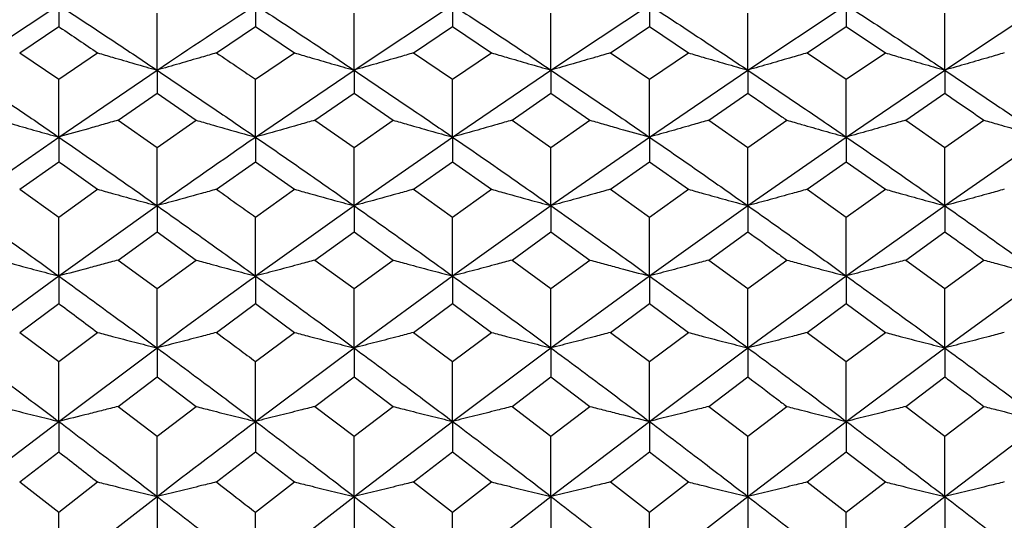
# Model space of a CAD drawing. Header units: inches. Extents: x 0.9 to 16, y 4.3 to 9.2.
# Tile 38 of 55: x 7.837 to 8.244, y 6.884 to 7.09. Entities that reach past the tile are written whole.
import ezdxf

# ---------------------------------------------------------------- set-up
doc = ezdxf.new("R2010")
doc.units = ezdxf.units.IN
doc.header["$MEASUREMENT"] = 0

msp = doc.modelspace()

# ---------------------------------------------------------------- linework, layer by layer
at = {"color": 7, "linetype": 'Continuous', "lineweight": 25}
for p, q in [((7.81211, 7.06962), (7.85279, 7.09654)), ((7.85279, 7.09654), (7.85279, 7.0876)), ((7.93412, 7.09654), (7.93412, 7.0876)), ((7.97483, 7.06962), (8.01554, 7.09654)), ((8.01554, 7.09654), (8.01554, 7.0876)), ((8.05623, 7.06962), (8.09688, 7.09654)), ((8.09688, 7.09654), (8.09688, 7.0876)), ((8.13755, 7.06962), (8.17826, 7.09654)), ((8.17826, 7.09654), (8.17826, 7.0876)), ((8.21898, 7.06962), (8.25967, 7.09654)), ((7.89343, 7.06962), (7.89343, 7.09322)), ((7.97483, 7.06962), (7.97483, 7.09322)), ((8.05623, 7.06962), (8.05623, 7.09322)), ((8.13755, 7.06962), (8.13755, 7.09322)), ((8.21898, 7.06962), (8.21898, 7.09322)), ((7.83668, 7.07677), (7.85279, 7.0876)), ((7.91799, 7.07677), (7.93412, 7.0876)), ((7.93412, 7.0876), (7.95024, 7.07677)), ((7.99941, 7.07677), (8.01554, 7.0876)), ((8.01554, 7.0876), (8.03167, 7.07677)), ((8.08078, 7.07677), (8.09688, 7.0876)), ((8.09688, 7.0876), (8.11299, 7.07677)), ((8.16213, 7.07677), (8.17826, 7.0876)), ((8.17826, 7.0876), (8.19439, 7.07677)), ((7.83668, 7.07677), (7.85279, 7.06583)), ((7.85279, 7.06583), (7.86889, 7.07677)), ((7.93412, 7.06583), (7.95024, 7.07677)), ((7.99941, 7.07677), (8.01554, 7.06583)), ((8.01554, 7.06583), (8.03167, 7.07677)), ((8.08078, 7.07677), (8.09688, 7.06583)), ((8.09688, 7.06583), (8.11299, 7.07677)), ((8.16213, 7.07677), (8.17826, 7.06583)), ((8.17826, 7.06583), (8.19439, 7.07677)), ((7.85279, 7.04197), (7.89343, 7.06962)), ((7.89343, 7.06962), (7.89343, 7.06005)), ((7.93412, 7.04197), (7.97483, 7.06962)), ((7.97483, 7.06962), (7.97483, 7.06005)), ((8.01554, 7.04197), (8.05623, 7.06962)), ((8.05623, 7.06962), (8.05623, 7.06005)), ((8.09688, 7.04197), (8.13755, 7.06962)), ((8.13755, 7.06962), (8.13755, 7.06005)), ((8.17826, 7.04197), (8.21898, 7.06962)), ((8.21898, 7.06962), (8.21898, 7.06005)), ((7.85279, 7.04197), (7.85279, 7.06583)), ((7.93412, 7.04197), (7.93412, 7.06583)), ((8.01554, 7.04197), (8.01554, 7.06583)), ((8.09688, 7.04197), (8.09688, 7.06583)), ((8.17826, 7.04197), (8.17826, 7.06583)), ((7.87733, 7.04894), (7.89343, 7.06005)), ((7.89343, 7.06005), (7.90955, 7.04894)), ((7.9587, 7.04894), (7.97483, 7.06005)), ((7.97483, 7.06005), (7.99096, 7.04894)), ((8.04012, 7.04894), (8.05623, 7.06005)), ((8.05623, 7.06005), (8.07234, 7.04894)), ((8.12143, 7.04894), (8.13755, 7.06005)), ((8.20285, 7.04894), (8.21898, 7.06005)), ((7.87733, 7.04894), (7.89343, 7.03771)), ((7.89343, 7.03771), (7.90955, 7.04894)), ((7.9587, 7.04894), (7.97483, 7.03771)), ((7.97483, 7.03771), (7.99096, 7.04894)), ((8.04012, 7.04894), (8.05623, 7.03771)), ((8.05623, 7.03771), (8.07234, 7.04894)), ((8.12143, 7.04894), (8.13755, 7.03771)), ((8.13755, 7.03771), (8.15368, 7.04894)), ((8.20285, 7.04894), (8.21898, 7.03771)), ((8.21898, 7.03771), (8.23511, 7.04894)), ((7.81211, 7.01361), (7.85279, 7.04197)), ((7.85279, 7.04197), (7.85279, 7.03178)), ((7.93412, 7.04197), (7.93412, 7.03178)), ((7.97483, 7.01361), (8.01554, 7.04197)), ((8.01554, 7.04197), (8.01554, 7.03178)), ((8.05623, 7.01361), (8.09688, 7.04197)), ((8.09688, 7.04197), (8.09688, 7.03178)), ((8.13755, 7.01361), (8.17826, 7.04197)), ((8.17826, 7.04197), (8.17826, 7.03178)), ((8.21898, 7.01361), (8.25967, 7.04197)), ((7.89343, 7.01361), (7.89343, 7.03771)), ((7.97483, 7.01361), (7.97483, 7.03771)), ((8.05623, 7.01361), (8.05623, 7.03771)), ((8.13755, 7.01361), (8.13755, 7.03771)), ((8.21898, 7.01361), (8.21898, 7.03771)), ((7.83668, 7.02038), (7.85279, 7.03178)), ((7.91799, 7.02038), (7.93412, 7.03178)), ((7.93412, 7.03178), (7.95024, 7.02038)), ((7.99941, 7.02038), (8.01554, 7.03178)), ((8.01554, 7.03178), (8.03167, 7.02038)), ((8.08078, 7.02038), (8.09688, 7.03178)), ((8.09688, 7.03178), (8.11299, 7.02038)), ((8.16213, 7.02038), (8.17826, 7.03178)), ((8.17826, 7.03178), (8.19439, 7.02038)), ((7.83668, 7.02038), (7.85279, 7.00888)), ((7.85279, 7.00888), (7.86889, 7.02038)), ((7.93412, 7.00888), (7.95024, 7.02038)), ((7.99941, 7.02038), (8.01554, 7.00888)), ((8.01554, 7.00888), (8.03167, 7.02038)), ((8.08078, 7.02038), (8.09688, 7.00888)), ((8.09688, 7.00888), (8.11299, 7.02038)), ((8.16213, 7.02038), (8.17826, 7.00888)), ((8.17826, 7.00888), (8.19439, 7.02038)), ((7.85279, 6.98456), (7.89343, 7.01361)), ((7.89343, 7.01361), (7.89343, 7.00281)), ((7.93412, 6.98456), (7.97483, 7.01361)), ((7.97483, 7.01361), (7.97483, 7.00281)), ((8.01554, 6.98456), (8.05623, 7.01361)), ((8.05623, 7.01361), (8.05623, 7.00281)), ((8.09688, 6.98456), (8.13755, 7.01361)), ((8.13755, 7.01361), (8.13755, 7.00281)), ((8.17826, 6.98456), (8.21898, 7.01361)), ((8.21898, 7.01361), (8.21898, 7.00281)), ((7.85279, 6.98456), (7.85279, 7.00888)), ((7.93412, 6.98456), (7.93412, 7.00888)), ((8.01554, 6.98456), (8.01554, 7.00888)), ((8.09688, 6.98456), (8.09688, 7.00888)), ((8.17826, 6.98456), (8.17826, 7.00888)), ((7.87733, 6.99114), (7.89343, 7.00281)), ((7.89343, 7.00281), (7.90955, 6.99114)), ((7.9587, 6.99114), (7.97483, 7.00281)), ((7.97483, 7.00281), (7.99096, 6.99114)), ((8.04012, 6.99114), (8.05623, 7.00281)), ((8.05623, 7.00281), (8.07234, 6.99114)), ((8.12143, 6.99114), (8.13755, 7.00281)), ((8.20285, 6.99114), (8.21898, 7.00281)), ((7.87733, 6.99114), (7.89343, 6.97936)), ((7.89343, 6.97936), (7.90955, 6.99114)), ((7.9587, 6.99114), (7.97483, 6.97936)), ((7.97483, 6.97936), (7.99096, 6.99114)), ((8.04012, 6.99114), (8.05623, 6.97936)), ((8.05623, 6.97936), (8.07234, 6.99114)), ((8.12143, 6.99114), (8.13755, 6.97936)), ((8.13755, 6.97936), (8.15368, 6.99114)), ((8.20285, 6.99114), (8.21898, 6.97936)), ((8.21898, 6.97936), (8.23511, 6.99114)), ((7.81211, 6.95483), (7.85279, 6.98456)), ((7.85279, 6.98456), (7.85279, 6.97315)), ((7.93412, 6.98456), (7.93412, 6.97315)), ((7.97483, 6.95483), (8.01554, 6.98456)), ((8.01554, 6.98456), (8.01554, 6.97315)), ((8.05623, 6.95483), (8.09688, 6.98456)), ((8.09688, 6.98456), (8.09688, 6.97315)), ((8.13755, 6.95483), (8.17826, 6.98456)), ((8.17826, 6.98456), (8.17826, 6.97315)), ((8.21898, 6.95483), (8.25967, 6.98456)), ((7.89343, 6.95483), (7.89343, 6.97936)), ((7.97483, 6.95483), (7.97483, 6.97936)), ((8.05623, 6.95483), (8.05623, 6.97936)), ((8.13755, 6.95483), (8.13755, 6.97936)), ((8.21898, 6.95483), (8.21898, 6.97936)), ((7.83668, 6.96121), (7.85279, 6.97315)), ((7.91799, 6.96121), (7.93412, 6.97315)), ((7.93412, 6.97315), (7.95024, 6.96121)), ((7.99941, 6.96121), (8.01554, 6.97315)), ((8.01554, 6.97315), (8.03167, 6.96121)), ((8.08078, 6.96121), (8.09688, 6.97315)), ((8.09688, 6.97315), (8.11299, 6.96121)), ((8.16213, 6.96121), (8.17826, 6.97315)), ((8.17826, 6.97315), (8.19439, 6.96121)), ((7.83668, 6.96121), (7.85279, 6.94918)), ((7.85279, 6.94918), (7.86889, 6.96121)), ((7.93412, 6.94918), (7.95024, 6.96121)), ((7.99941, 6.96121), (8.01554, 6.94918)), ((8.01554, 6.94918), (8.03167, 6.96121)), ((8.08078, 6.96121), (8.09688, 6.94918)), ((8.09688, 6.94918), (8.11299, 6.96121)), ((8.16213, 6.96121), (8.17826, 6.94918)), ((8.17826, 6.94918), (8.19439, 6.96121)), ((7.85279, 6.92446), (7.89343, 6.95483)), ((7.89343, 6.95483), (7.89343, 6.94283)), ((7.93412, 6.92446), (7.97483, 6.95483)), ((7.97483, 6.95483), (7.97483, 6.94283)), ((8.01554, 6.92446), (8.05623, 6.95483)), ((8.05623, 6.95483), (8.05623, 6.94283)), ((8.09688, 6.92446), (8.13755, 6.95483)), ((8.13755, 6.95483), (8.13755, 6.94283)), ((8.17826, 6.92446), (8.21898, 6.95483)), ((8.21898, 6.95483), (8.21898, 6.94283)), ((7.85279, 6.92446), (7.85279, 6.94918)), ((7.93412, 6.92446), (7.93412, 6.94918)), ((8.01554, 6.92446), (8.01554, 6.94918)), ((8.09688, 6.92446), (8.09688, 6.94918)), ((8.17826, 6.92446), (8.17826, 6.94918)), ((7.87733, 6.93064), (7.89343, 6.94283)), ((7.89343, 6.94283), (7.90955, 6.93064)), ((7.9587, 6.93064), (7.97483, 6.94283)), ((7.97483, 6.94283), (7.99096, 6.93064)), ((8.04012, 6.93064), (8.05623, 6.94283)), ((8.05623, 6.94283), (8.07234, 6.93064)), ((8.12143, 6.93064), (8.13755, 6.94283)), ((8.20285, 6.93064), (8.21898, 6.94283)), ((7.87733, 6.93064), (7.89343, 6.91834)), ((7.89343, 6.91834), (7.90955, 6.93064)), ((7.9587, 6.93064), (7.97483, 6.91834)), ((7.97483, 6.91834), (7.99096, 6.93064)), ((8.04012, 6.93064), (8.05623, 6.91834)), ((8.05623, 6.91834), (8.07234, 6.93064)), ((8.12143, 6.93064), (8.13755, 6.91834)), ((8.13755, 6.91834), (8.15368, 6.93064)), ((8.20285, 6.93064), (8.21898, 6.91834)), ((8.21898, 6.91834), (8.23511, 6.93064)), ((7.81211, 6.89346), (7.85279, 6.92446)), ((7.85279, 6.92446), (7.85279, 6.91187)), ((7.93412, 6.92446), (7.93412, 6.91187)), ((7.97483, 6.89346), (8.01554, 6.92446)), ((8.01554, 6.92446), (8.01554, 6.91187)), ((8.05623, 6.89346), (8.09688, 6.92446)), ((8.09688, 6.92446), (8.09688, 6.91187)), ((8.13755, 6.89346), (8.17826, 6.92446)), ((8.17826, 6.92446), (8.17826, 6.91187)), ((8.21898, 6.89346), (8.25967, 6.92446)), ((7.89343, 6.89346), (7.89343, 6.91834)), ((7.97483, 6.89346), (7.97483, 6.91834)), ((8.05623, 6.89346), (8.05623, 6.91834)), ((8.13755, 6.89346), (8.13755, 6.91834)), ((8.21898, 6.89346), (8.21898, 6.91834)), ((7.83668, 6.89942), (7.85279, 6.91187)), ((7.91799, 6.89942), (7.93412, 6.91187)), ((7.93412, 6.91187), (7.95024, 6.89942)), ((7.99941, 6.89942), (8.01554, 6.91187)), ((8.01554, 6.91187), (8.03167, 6.89942)), ((8.08078, 6.89942), (8.09688, 6.91187)), ((8.09688, 6.91187), (8.11299, 6.89942)), ((8.16213, 6.89942), (8.17826, 6.91187)), ((8.17826, 6.91187), (8.19439, 6.89942)), ((7.83668, 6.89942), (7.85279, 6.88689)), ((7.85279, 6.88689), (7.86889, 6.89942)), ((7.93412, 6.88689), (7.95024, 6.89942)), ((7.99941, 6.89942), (8.01554, 6.88689)), ((8.01554, 6.88689), (8.03167, 6.89942)), ((8.08078, 6.89942), (8.09688, 6.88689)), ((8.09688, 6.88689), (8.11299, 6.89942)), ((8.16213, 6.89942), (8.17826, 6.88689)), ((8.17826, 6.88689), (8.19439, 6.89942)), ((7.85279, 6.86184), (7.89343, 6.89346)), ((7.89343, 6.89346), (7.89343, 6.88028)), ((7.93412, 6.86184), (7.97483, 6.89346)), ((7.97483, 6.89346), (7.97483, 6.88028)), ((8.01554, 6.86184), (8.05623, 6.89346)), ((8.05623, 6.89346), (8.05623, 6.88028)), ((8.09688, 6.86184), (8.13755, 6.89346)), ((8.13755, 6.89346), (8.13755, 6.88028)), ((8.17826, 6.86184), (8.21898, 6.89346)), ((8.21898, 6.89346), (8.21898, 6.88028)), ((7.85279, 6.86184), (7.85279, 6.88689)), ((7.93412, 6.86184), (7.93412, 6.88689)), ((8.01554, 6.86184), (8.01554, 6.88689)), ((8.09688, 6.86184), (8.09688, 6.88689)), ((8.17826, 6.86184), (8.17826, 6.88689))]:
    msp.add_line(p, q, dxfattribs=at)
for points, knots in [([(7.85279, 7.09654), (7.86037, 7.09156), (7.87392, 7.08268), (7.88747, 7.07361), (7.89343, 7.06962)], [0, 0, 0, 0, 0.559934, 1, 1, 1, 1]), ([(7.89343, 7.06962), (7.90699, 7.07865), (7.92055, 7.08768), (7.93411, 7.09654), (7.93412, 7.09654)], [0, 0, 0, 0, 0.999461, 1, 1, 1, 1]), ([(7.93412, 7.09654), (7.94171, 7.09156), (7.95528, 7.08268), (7.96886, 7.07361), (7.97483, 7.06962)], [0, 0, 0, 0, 0.5599552, 1, 1, 1, 1]), ([(8.01554, 7.09654), (8.02314, 7.09156), (8.03671, 7.08268), (8.05027, 7.07361), (8.05623, 7.06962)], [0, 0, 0, 0, 0.560127, 1, 1, 1, 1]), ([(8.09688, 7.09654), (8.10446, 7.09156), (8.11802, 7.08268), (8.13158, 7.07361), (8.13755, 7.06962)], [0, 0, 0, 0, 0.55985, 1, 1, 1, 1]), ([(8.17826, 7.09654), (8.18586, 7.09156), (8.19943, 7.08268), (8.21301, 7.07361), (8.21898, 7.06962)], [0, 0, 0, 0, 0.560022, 1, 1, 1, 1]), ([(7.85279, 7.0876), (7.85297, 7.08748), (7.85834, 7.08389), (7.8637, 7.08027), (7.86889, 7.07677)], [0, 0, 0, 0, 0.033263, 1, 1, 1, 1]), ([(7.86889, 7.07677), (7.87093, 7.07616), (7.87603, 7.07465), (7.8842, 7.07226), (7.89035, 7.0705), (7.89343, 7.06962)], [0, 0, 0, 0, 0.249988, 0.624986, 1, 1, 1, 1]), ([(7.91799, 7.07677), (7.91595, 7.07616), (7.91085, 7.07465), (7.90267, 7.07226), (7.89651, 7.0705), (7.89343, 7.06962)], [0, 0, 0, 0, 0.249986, 0.624985, 1, 1, 1, 1]), ([(7.91799, 7.07677), (7.92111, 7.07466), (7.92648, 7.07103), (7.93186, 7.06737), (7.93412, 7.06583)], [0, 0, 0, 0, 0.580367, 1, 1, 1, 1]), ([(7.95024, 7.07677), (7.95229, 7.07616), (7.95739, 7.07465), (7.96558, 7.07226), (7.97175, 7.0705), (7.97483, 7.06962)], [0, 0, 0, 0, 0.249987, 0.624985, 1, 1, 1, 1]), ([(7.99941, 7.07677), (7.99737, 7.07616), (7.99227, 7.07465), (7.98407, 7.07226), (7.97791, 7.0705), (7.97483, 7.06962)], [0, 0, 0, 0, 0.249987, 0.624986, 1, 1, 1, 1]), ([(8.03167, 7.07677), (8.03371, 7.07616), (8.03881, 7.07465), (8.047, 7.07226), (8.05315, 7.0705), (8.05623, 7.06962)], [0, 0, 0, 0, 0.249988, 0.624986, 1, 1, 1, 1]), ([(8.08078, 7.07677), (8.07874, 7.07616), (8.07364, 7.07465), (8.06546, 7.07226), (8.05931, 7.0705), (8.05623, 7.06962)], [0, 0, 0, 0, 0.2499878, 0.6249849, 1, 1, 1, 1]), ([(8.11299, 7.07677), (8.11503, 7.07616), (8.12013, 7.07465), (8.12831, 7.07226), (8.13447, 7.0705), (8.13755, 7.06962)], [0, 0, 0, 0, 0.249987, 0.624985, 1, 1, 1, 1]), ([(8.16213, 7.07677), (8.16009, 7.07616), (8.15498, 7.07465), (8.14679, 7.07226), (8.14063, 7.0705), (8.13755, 7.06962)], [0, 0, 0, 0, 0.249988, 0.624985, 1, 1, 1, 1]), ([(8.19439, 7.07677), (8.19644, 7.07616), (8.20154, 7.07465), (8.20973, 7.07226), (8.2159, 7.0705), (8.21898, 7.06962)], [0, 0, 0, 0, 0.249988, 0.624985, 1, 1, 1, 1]), ([(8.24355, 7.07677), (8.24151, 7.07616), (8.23641, 7.07465), (8.22822, 7.07226), (8.22206, 7.0705), (8.21898, 7.06962)], [0, 0, 0, 0, 0.249988, 0.624985, 1, 1, 1, 1]), ([(7.81211, 7.06962), (7.81971, 7.06451), (7.83327, 7.05538), (7.84683, 7.04607), (7.85279, 7.04197)], [0, 0, 0, 0, 0.5601461, 1, 1, 1, 1]), ([(7.89343, 7.06962), (7.90102, 7.06451), (7.91458, 7.05537), (7.92815, 7.04607), (7.93412, 7.04197)], [0, 0, 0, 0, 0.559868, 1, 1, 1, 1]), ([(7.97483, 7.06962), (7.98243, 7.06451), (7.996, 7.05538), (8.00957, 7.04607), (8.01554, 7.04197)], [0, 0, 0, 0, 0.56004, 1, 1, 1, 1]), ([(8.05623, 7.06962), (8.06382, 7.06451), (8.07737, 7.05538), (8.09092, 7.04607), (8.09688, 7.04197)], [0, 0, 0, 0, 0.5600893, 1, 1, 1, 1]), ([(8.13755, 7.06962), (8.14515, 7.06451), (8.15872, 7.05538), (8.17229, 7.04607), (8.17826, 7.04197)], [0, 0, 0, 0, 0.559935, 1, 1, 1, 1]), ([(8.21898, 7.06962), (8.22658, 7.06451), (8.24014, 7.05538), (8.25371, 7.04607), (8.25967, 7.04197)], [0, 0, 0, 0, 0.560108, 1, 1, 1, 1]), ([(8.13755, 7.06005), (8.14156, 7.0573), (8.14693, 7.0536), (8.15231, 7.04988), (8.15368, 7.04894)], [0, 0, 0, 0, 0.745704, 1, 1, 1, 1]), ([(8.21898, 7.06005), (8.22053, 7.05898), (8.22591, 7.05529), (8.23129, 7.05158), (8.23511, 7.04894)], [0, 0, 0, 0, 0.289608, 1, 1, 1, 1]), ([(7.82823, 7.04894), (7.83027, 7.04834), (7.83537, 7.04687), (7.84356, 7.04454), (7.84971, 7.04283), (7.85279, 7.04197)], [0, 0, 0, 0, 0.24999, 0.624987, 1, 1, 1, 1]), ([(7.87733, 7.04894), (7.87529, 7.04834), (7.87121, 7.04716), (7.86304, 7.04483), (7.85689, 7.04311), (7.85279, 7.04197)], [0, 0, 0, 0, 0.2499869, 0.4999749, 1, 1, 1, 1]), ([(7.90955, 7.04894), (7.91159, 7.04834), (7.91669, 7.04687), (7.92488, 7.04454), (7.93104, 7.04283), (7.93412, 7.04197)], [0, 0, 0, 0, 0.249986, 0.624985, 1, 1, 1, 1]), ([(7.9587, 7.04894), (7.95665, 7.04834), (7.95155, 7.04687), (7.94336, 7.04454), (7.9372, 7.04283), (7.93412, 7.04197)], [0, 0, 0, 0, 0.249988, 0.624986, 1, 1, 1, 1]), ([(7.99096, 7.04894), (7.993, 7.04834), (7.99811, 7.04687), (8.0063, 7.04454), (8.01246, 7.04283), (8.01554, 7.04197)], [0, 0, 0, 0, 0.249988, 0.624986, 1, 1, 1, 1]), ([(8.04012, 7.04894), (8.03808, 7.04834), (8.03297, 7.04687), (8.02479, 7.04454), (8.01862, 7.04283), (8.01554, 7.04197)], [0, 0, 0, 0, 0.249988, 0.624986, 1, 1, 1, 1]), ([(8.07234, 7.04894), (8.07438, 7.04834), (8.07846, 7.04716), (8.08663, 7.04483), (8.09278, 7.04311), (8.09688, 7.04197)], [0, 0, 0, 0, 0.249989, 0.499977, 1, 1, 1, 1]), ([(8.12143, 7.04894), (8.11939, 7.04834), (8.11429, 7.04687), (8.10611, 7.04454), (8.09995, 7.04283), (8.09688, 7.04197)], [0, 0, 0, 0, 0.249989, 0.624986, 1, 1, 1, 1]), ([(8.15368, 7.04894), (8.15572, 7.04834), (8.16083, 7.04687), (8.16902, 7.04454), (8.17518, 7.04283), (8.17826, 7.04197)], [0, 0, 0, 0, 0.249988, 0.624986, 1, 1, 1, 1]), ([(8.20285, 7.04894), (8.2008, 7.04834), (8.1957, 7.04687), (8.18751, 7.04454), (8.18134, 7.04283), (8.17826, 7.04197)], [0, 0, 0, 0, 0.249989, 0.624986, 1, 1, 1, 1]), ([(8.23511, 7.04894), (8.23715, 7.04834), (8.24225, 7.04687), (8.25044, 7.04454), (8.25659, 7.04283), (8.25967, 7.04197)], [0, 0, 0, 0, 0.249988, 0.624986, 1, 1, 1, 1]), ([(7.85279, 7.04197), (7.86037, 7.03672), (7.87392, 7.02735), (7.88747, 7.01781), (7.89343, 7.01361)], [0, 0, 0, 0, 0.559934, 1, 1, 1, 1]), ([(7.89343, 7.01361), (7.90698, 7.02311), (7.92054, 7.03262), (7.93411, 7.04196), (7.93412, 7.04197)], [0, 0, 0, 0, 0.999461, 1, 1, 1, 1]), ([(7.93412, 7.04197), (7.94171, 7.03672), (7.95528, 7.02735), (7.96886, 7.01781), (7.97483, 7.01361)], [0, 0, 0, 0, 0.559955, 1, 1, 1, 1]), ([(8.01554, 7.04197), (8.02314, 7.03672), (8.03671, 7.02736), (8.05027, 7.01781), (8.05623, 7.01361)], [0, 0, 0, 0, 0.560127, 1, 1, 1, 1]), ([(8.09688, 7.04197), (8.10446, 7.03672), (8.11802, 7.02735), (8.13158, 7.01781), (8.13755, 7.01361)], [0, 0, 0, 0, 0.55985, 1, 1, 1, 1]), ([(8.17826, 7.04197), (8.18586, 7.03672), (8.19943, 7.02735), (8.21301, 7.01781), (8.21898, 7.01361)], [0, 0, 0, 0, 0.560022, 1, 1, 1, 1]), ([(7.85279, 7.03178), (7.85297, 7.03166), (7.85834, 7.02788), (7.8637, 7.02407), (7.86889, 7.02038)], [0, 0, 0, 0, 0.033264, 1, 1, 1, 1]), ([(7.86889, 7.02038), (7.87093, 7.01981), (7.87603, 7.01837), (7.8842, 7.01611), (7.89035, 7.01444), (7.89343, 7.01361)], [0, 0, 0, 0, 0.249987, 0.624987, 1, 1, 1, 1]), ([(7.91799, 7.02038), (7.91595, 7.01981), (7.91085, 7.01837), (7.90267, 7.01611), (7.89651, 7.01444), (7.89343, 7.01361)], [0, 0, 0, 0, 0.249987, 0.624986, 1, 1, 1, 1]), ([(7.91799, 7.02038), (7.92111, 7.01817), (7.92648, 7.01434), (7.93186, 7.01049), (7.93412, 7.00888)], [0, 0, 0, 0, 0.580365, 1, 1, 1, 1]), ([(7.95024, 7.02038), (7.95229, 7.01981), (7.95739, 7.01837), (7.96558, 7.01611), (7.97175, 7.01444), (7.97483, 7.01361)], [0, 0, 0, 0, 0.2499872, 0.6249853, 1, 1, 1, 1]), ([(7.99941, 7.02038), (7.99737, 7.01981), (7.99227, 7.01837), (7.98407, 7.01611), (7.97791, 7.01444), (7.97483, 7.01361)], [0, 0, 0, 0, 0.249988, 0.624986, 1, 1, 1, 1]), ([(8.03167, 7.02038), (8.03371, 7.01981), (8.03881, 7.01837), (8.047, 7.01611), (8.05315, 7.01444), (8.05623, 7.01361)], [0, 0, 0, 0, 0.249988, 0.624985, 1, 1, 1, 1]), ([(8.08078, 7.02038), (8.07874, 7.01981), (8.07364, 7.01837), (8.06546, 7.01611), (8.05931, 7.01444), (8.05623, 7.01361)], [0, 0, 0, 0, 0.249988, 0.624985, 1, 1, 1, 1]), ([(8.11299, 7.02038), (8.11503, 7.01981), (8.12013, 7.01837), (8.12831, 7.01611), (8.13447, 7.01444), (8.13755, 7.01361)], [0, 0, 0, 0, 0.249987, 0.624985, 1, 1, 1, 1]), ([(8.16213, 7.02038), (8.16009, 7.01981), (8.15498, 7.01837), (8.14679, 7.01611), (8.14063, 7.01444), (8.13755, 7.01361)], [0, 0, 0, 0, 0.249989, 0.624986, 1, 1, 1, 1]), ([(8.19439, 7.02038), (8.19644, 7.01981), (8.20154, 7.01837), (8.20973, 7.01611), (8.2159, 7.01444), (8.21898, 7.01361)], [0, 0, 0, 0, 0.249988, 0.624986, 1, 1, 1, 1]), ([(8.24355, 7.02038), (8.24151, 7.01981), (8.23641, 7.01837), (8.22822, 7.01611), (8.22206, 7.01444), (8.21898, 7.01361)], [0, 0, 0, 0, 0.249988, 0.624985, 1, 1, 1, 1]), ([(7.81211, 7.01361), (7.81971, 7.00823), (7.83327, 6.99863), (7.84683, 6.98886), (7.85279, 6.98456)], [0, 0, 0, 0, 0.5601465, 1, 1, 1, 1]), ([(7.89343, 7.01361), (7.90102, 7.00823), (7.91458, 6.99863), (7.92815, 6.98886), (7.93412, 6.98456)], [0, 0, 0, 0, 0.559868, 1, 1, 1, 1]), ([(7.97483, 7.01361), (7.98243, 7.00823), (7.996, 6.99863), (8.00957, 6.98886), (8.01554, 6.98456)], [0, 0, 0, 0, 0.560041, 1, 1, 1, 1]), ([(8.05623, 7.01361), (8.06382, 7.00823), (8.07737, 6.99863), (8.09092, 6.98886), (8.09688, 6.98456)], [0, 0, 0, 0, 0.56009, 1, 1, 1, 1]), ([(8.13755, 7.01361), (8.14515, 7.00823), (8.15872, 6.99863), (8.17229, 6.98886), (8.17826, 6.98456)], [0, 0, 0, 0, 0.559936, 1, 1, 1, 1]), ([(8.21898, 7.01361), (8.22658, 7.00823), (8.24014, 6.99863), (8.25371, 6.98886), (8.25967, 6.98456)], [0, 0, 0, 0, 0.560109, 1, 1, 1, 1]), ([(8.13755, 7.00281), (8.14156, 6.99992), (8.14693, 6.99604), (8.15231, 6.99213), (8.15368, 6.99114)], [0, 0, 0, 0, 0.745704, 1, 1, 1, 1]), ([(8.21898, 7.00281), (8.22053, 7.00169), (8.22591, 6.99781), (8.23129, 6.99391), (8.23511, 6.99114)], [0, 0, 0, 0, 0.28961, 1, 1, 1, 1]), ([(7.82823, 6.99114), (7.83027, 6.99058), (7.83537, 6.98918), (7.84356, 6.98698), (7.84971, 6.98537), (7.85279, 6.98456)], [0, 0, 0, 0, 0.24999, 0.624987, 1, 1, 1, 1]), ([(7.87733, 6.99114), (7.87529, 6.99058), (7.87121, 6.98946), (7.86304, 6.98726), (7.85689, 6.98564), (7.85279, 6.98456)], [0, 0, 0, 0, 0.249987, 0.499975, 1, 1, 1, 1]), ([(7.90955, 6.99114), (7.91159, 6.99058), (7.91669, 6.98918), (7.92488, 6.98698), (7.93104, 6.98537), (7.93412, 6.98456)], [0, 0, 0, 0, 0.249986, 0.624984, 1, 1, 1, 1]), ([(7.9587, 6.99114), (7.95665, 6.99058), (7.95155, 6.98918), (7.94336, 6.98698), (7.9372, 6.98537), (7.93412, 6.98456)], [0, 0, 0, 0, 0.249988, 0.624985, 1, 1, 1, 1]), ([(7.99096, 6.99114), (7.993, 6.99058), (7.99811, 6.98918), (8.0063, 6.98698), (8.01246, 6.98537), (8.01554, 6.98456)], [0, 0, 0, 0, 0.2499881, 0.6249857, 1, 1, 1, 1]), ([(8.04012, 6.99114), (8.03808, 6.99058), (8.03297, 6.98918), (8.02479, 6.98698), (8.01862, 6.98537), (8.01554, 6.98456)], [0, 0, 0, 0, 0.249988, 0.624986, 1, 1, 1, 1]), ([(8.07234, 6.99114), (8.07438, 6.99058), (8.07846, 6.98946), (8.08663, 6.98726), (8.09278, 6.98564), (8.09688, 6.98456)], [0, 0, 0, 0, 0.249989, 0.499977, 1, 1, 1, 1]), ([(8.12143, 6.99114), (8.11939, 6.99058), (8.11429, 6.98918), (8.10611, 6.98698), (8.09995, 6.98537), (8.09688, 6.98456)], [0, 0, 0, 0, 0.249989, 0.624985, 1, 1, 1, 1]), ([(8.15368, 6.99114), (8.15572, 6.99058), (8.16083, 6.98918), (8.16902, 6.98698), (8.17518, 6.98537), (8.17826, 6.98456)], [0, 0, 0, 0, 0.249988, 0.624986, 1, 1, 1, 1]), ([(8.20285, 6.99114), (8.2008, 6.99058), (8.1957, 6.98918), (8.18751, 6.98698), (8.18134, 6.98537), (8.17826, 6.98456)], [0, 0, 0, 0, 0.249989, 0.624985, 1, 1, 1, 1]), ([(8.23511, 6.99114), (8.23715, 6.99058), (8.24225, 6.98918), (8.25044, 6.98698), (8.25659, 6.98537), (8.25967, 6.98456)], [0, 0, 0, 0, 0.249987, 0.624986, 1, 1, 1, 1]), ([(7.85279, 6.98456), (7.86037, 6.97905), (7.87392, 6.96922), (7.88747, 6.95923), (7.89343, 6.95483)], [0, 0, 0, 0, 0.559934, 1, 1, 1, 1]), ([(7.89343, 6.95483), (7.90699, 6.9648), (7.92055, 6.97476), (7.93411, 6.98455), (7.93412, 6.98456)], [0, 0, 0, 0, 0.999461, 1, 1, 1, 1]), ([(7.93412, 6.98456), (7.94171, 6.97905), (7.95528, 6.96922), (7.96886, 6.95923), (7.97483, 6.95483)], [0, 0, 0, 0, 0.559956, 1, 1, 1, 1]), ([(8.01554, 6.98456), (8.02314, 6.97905), (8.03671, 6.96923), (8.05027, 6.95923), (8.05623, 6.95483)], [0, 0, 0, 0, 0.5601273, 1, 1, 1, 1]), ([(8.09688, 6.98456), (8.10446, 6.97905), (8.11802, 6.96922), (8.13158, 6.95923), (8.13755, 6.95483)], [0, 0, 0, 0, 0.5598499, 1, 1, 1, 1]), ([(8.17826, 6.98456), (8.18586, 6.97905), (8.19943, 6.96923), (8.21301, 6.95923), (8.21898, 6.95483)], [0, 0, 0, 0, 0.560022, 1, 1, 1, 1]), ([(7.85279, 6.97315), (7.85297, 6.97302), (7.85834, 6.96906), (7.8637, 6.96507), (7.86889, 6.96121)], [0, 0, 0, 0, 0.033264, 1, 1, 1, 1]), ([(7.86889, 6.96121), (7.87093, 6.96067), (7.87603, 6.95932), (7.8842, 6.95719), (7.89035, 6.95562), (7.89343, 6.95483)], [0, 0, 0, 0, 0.249987, 0.624986, 1, 1, 1, 1]), ([(7.91799, 6.96121), (7.91595, 6.96067), (7.91085, 6.95932), (7.90267, 6.95719), (7.89651, 6.95562), (7.89343, 6.95483)], [0, 0, 0, 0, 0.249986, 0.624985, 1, 1, 1, 1]), ([(7.91799, 6.96121), (7.92111, 6.95889), (7.92648, 6.95489), (7.93186, 6.95087), (7.93412, 6.94918)], [0, 0, 0, 0, 0.580367, 1, 1, 1, 1]), ([(7.95024, 6.96121), (7.95229, 6.96067), (7.95739, 6.95932), (7.96558, 6.95719), (7.97175, 6.95562), (7.97483, 6.95483)], [0, 0, 0, 0, 0.249987, 0.624985, 1, 1, 1, 1]), ([(7.99941, 6.96121), (7.99737, 6.96067), (7.99227, 6.95932), (7.98407, 6.95719), (7.97791, 6.95562), (7.97483, 6.95483)], [0, 0, 0, 0, 0.249987, 0.624986, 1, 1, 1, 1]), ([(8.03167, 6.96121), (8.03371, 6.96067), (8.03881, 6.95932), (8.047, 6.95719), (8.05315, 6.95562), (8.05623, 6.95483)], [0, 0, 0, 0, 0.249988, 0.624985, 1, 1, 1, 1]), ([(8.08078, 6.96121), (8.07874, 6.96067), (8.07364, 6.95932), (8.06546, 6.95719), (8.05931, 6.95562), (8.05623, 6.95483)], [0, 0, 0, 0, 0.249987, 0.624985, 1, 1, 1, 1]), ([(8.11299, 6.96121), (8.11503, 6.96067), (8.12013, 6.95932), (8.12831, 6.95719), (8.13447, 6.95562), (8.13755, 6.95483)], [0, 0, 0, 0, 0.2499869, 0.6249847, 1, 1, 1, 1]), ([(8.16213, 6.96121), (8.16009, 6.96067), (8.15498, 6.95932), (8.14679, 6.95719), (8.14063, 6.95562), (8.13755, 6.95483)], [0, 0, 0, 0, 0.249988, 0.624985, 1, 1, 1, 1]), ([(8.19439, 6.96121), (8.19644, 6.96067), (8.20154, 6.95932), (8.20973, 6.95719), (8.2159, 6.95562), (8.21898, 6.95483)], [0, 0, 0, 0, 0.249988, 0.624986, 1, 1, 1, 1]), ([(8.24355, 6.96121), (8.24151, 6.96067), (8.23641, 6.95932), (8.22822, 6.95719), (8.22206, 6.95562), (8.21898, 6.95483)], [0, 0, 0, 0, 0.249987, 0.624985, 1, 1, 1, 1]), ([(7.81211, 6.95483), (7.81971, 6.94921), (7.83327, 6.93916), (7.84683, 6.92895), (7.85279, 6.92446)], [0, 0, 0, 0, 0.560146, 1, 1, 1, 1]), ([(7.89343, 6.95483), (7.90102, 6.94921), (7.91458, 6.93916), (7.92815, 6.92895), (7.93412, 6.92446)], [0, 0, 0, 0, 0.5598678, 1, 1, 1, 1]), ([(7.97483, 6.95483), (7.98243, 6.94921), (7.996, 6.93916), (8.00957, 6.92895), (8.01554, 6.92446)], [0, 0, 0, 0, 0.560041, 1, 1, 1, 1]), ([(8.05623, 6.95483), (8.06382, 6.94921), (8.07737, 6.93916), (8.09092, 6.92895), (8.09688, 6.92446)], [0, 0, 0, 0, 0.56009, 1, 1, 1, 1]), ([(8.13755, 6.95483), (8.14515, 6.94921), (8.15872, 6.93916), (8.17229, 6.92895), (8.17826, 6.92446)], [0, 0, 0, 0, 0.559935, 1, 1, 1, 1]), ([(8.21898, 6.95483), (8.22658, 6.94921), (8.24014, 6.93916), (8.25371, 6.92895), (8.25967, 6.92446)], [0, 0, 0, 0, 0.560109, 1, 1, 1, 1]), ([(8.13755, 6.94283), (8.14156, 6.93981), (8.14693, 6.93575), (8.15231, 6.93167), (8.15368, 6.93064)], [0, 0, 0, 0, 0.745704, 1, 1, 1, 1]), ([(8.21898, 6.94283), (8.22053, 6.94166), (8.22591, 6.93761), (8.23129, 6.93353), (8.23511, 6.93064)], [0, 0, 0, 0, 0.28961, 1, 1, 1, 1]), ([(7.82823, 6.93064), (7.83027, 6.93011), (7.83537, 6.9288), (7.84356, 6.92674), (7.84971, 6.92522), (7.85279, 6.92446)], [0, 0, 0, 0, 0.24999, 0.624987, 1, 1, 1, 1]), ([(7.87733, 6.93064), (7.87529, 6.93011), (7.87121, 6.92906), (7.86304, 6.92699), (7.85689, 6.92547), (7.85279, 6.92446)], [0, 0, 0, 0, 0.249987, 0.499974, 1, 1, 1, 1]), ([(7.90955, 6.93064), (7.91159, 6.93011), (7.91669, 6.9288), (7.92488, 6.92674), (7.93104, 6.92522), (7.93412, 6.92446)], [0, 0, 0, 0, 0.249985, 0.624984, 1, 1, 1, 1]), ([(7.9587, 6.93064), (7.95665, 6.93011), (7.95155, 6.9288), (7.94336, 6.92674), (7.9372, 6.92522), (7.93412, 6.92446)], [0, 0, 0, 0, 0.2499878, 0.6249853, 1, 1, 1, 1]), ([(7.99096, 6.93064), (7.993, 6.93011), (7.99811, 6.9288), (8.0063, 6.92674), (8.01246, 6.92522), (8.01554, 6.92446)], [0, 0, 0, 0, 0.249988, 0.624986, 1, 1, 1, 1]), ([(8.04012, 6.93064), (8.03808, 6.93011), (8.03297, 6.9288), (8.02479, 6.92674), (8.01862, 6.92522), (8.01554, 6.92446)], [0, 0, 0, 0, 0.249988, 0.624986, 1, 1, 1, 1]), ([(8.07234, 6.93064), (8.07438, 6.93011), (8.07846, 6.92906), (8.08663, 6.92699), (8.09278, 6.92547), (8.09688, 6.92446)], [0, 0, 0, 0, 0.249989, 0.4999774, 1, 1, 1, 1]), ([(8.12143, 6.93064), (8.11939, 6.93011), (8.11429, 6.9288), (8.10611, 6.92674), (8.09995, 6.92522), (8.09688, 6.92446)], [0, 0, 0, 0, 0.249989, 0.624985, 1, 1, 1, 1]), ([(8.15368, 6.93064), (8.15572, 6.93011), (8.16083, 6.9288), (8.16902, 6.92674), (8.17518, 6.92522), (8.17826, 6.92446)], [0, 0, 0, 0, 0.249988, 0.624986, 1, 1, 1, 1]), ([(8.20285, 6.93064), (8.2008, 6.93011), (8.1957, 6.9288), (8.18751, 6.92674), (8.18134, 6.92522), (8.17826, 6.92446)], [0, 0, 0, 0, 0.249988, 0.624985, 1, 1, 1, 1]), ([(8.23511, 6.93064), (8.23715, 6.93011), (8.24225, 6.9288), (8.25044, 6.92674), (8.25659, 6.92522), (8.25967, 6.92446)], [0, 0, 0, 0, 0.249987, 0.624986, 1, 1, 1, 1]), ([(7.85279, 6.92446), (7.86037, 6.91871), (7.87392, 6.90845), (7.88747, 6.89804), (7.89343, 6.89346)], [0, 0, 0, 0, 0.559934, 1, 1, 1, 1]), ([(7.89343, 6.89346), (7.90699, 6.90384), (7.92055, 6.91423), (7.93411, 6.92445), (7.93412, 6.92446)], [0, 0, 0, 0, 0.999461, 1, 1, 1, 1]), ([(7.93412, 6.92446), (7.94171, 6.91871), (7.95528, 6.90845), (7.96886, 6.89804), (7.97483, 6.89346)], [0, 0, 0, 0, 0.559955, 1, 1, 1, 1]), ([(8.01554, 6.92446), (8.02314, 6.91871), (8.03671, 6.90846), (8.05027, 6.89804), (8.05623, 6.89346)], [0, 0, 0, 0, 0.560127, 1, 1, 1, 1]), ([(8.09688, 6.92446), (8.10446, 6.91871), (8.11802, 6.90845), (8.13158, 6.89804), (8.13755, 6.89346)], [0, 0, 0, 0, 0.5598497, 1, 1, 1, 1]), ([(8.17826, 6.92446), (8.18586, 6.91871), (8.19943, 6.90845), (8.21301, 6.89804), (8.21898, 6.89346)], [0, 0, 0, 0, 0.560022, 1, 1, 1, 1]), ([(7.85279, 6.91187), (7.85297, 6.91173), (7.85834, 6.9076), (7.8637, 6.90344), (7.86889, 6.89942)], [0, 0, 0, 0, 0.033265, 1, 1, 1, 1]), ([(7.86889, 6.89942), (7.87093, 6.89892), (7.87603, 6.89765), (7.8842, 6.89565), (7.89035, 6.89419), (7.89343, 6.89346)], [0, 0, 0, 0, 0.249988, 0.624987, 1, 1, 1, 1]), ([(7.91799, 6.89942), (7.91595, 6.89892), (7.91085, 6.89765), (7.90267, 6.89566), (7.89651, 6.89419), (7.89343, 6.89346)], [0, 0, 0, 0, 0.249987, 0.624986, 1, 1, 1, 1]), ([(7.91799, 6.89942), (7.92111, 6.897), (7.92648, 6.89284), (7.93186, 6.88864), (7.93412, 6.88689)], [0, 0, 0, 0, 0.580367, 1, 1, 1, 1]), ([(7.95024, 6.89942), (7.95229, 6.89892), (7.95739, 6.89765), (7.96558, 6.89566), (7.97175, 6.89419), (7.97483, 6.89346)], [0, 0, 0, 0, 0.249987, 0.624985, 1, 1, 1, 1]), ([(7.99941, 6.89942), (7.99737, 6.89892), (7.99227, 6.89765), (7.98407, 6.89566), (7.97791, 6.89419), (7.97483, 6.89346)], [0, 0, 0, 0, 0.249987, 0.6249865, 1, 1, 1, 1]), ([(8.03167, 6.89942), (8.03371, 6.89892), (8.03881, 6.89765), (8.047, 6.89566), (8.05315, 6.89419), (8.05623, 6.89346)], [0, 0, 0, 0, 0.249988, 0.624985, 1, 1, 1, 1]), ([(8.08078, 6.89942), (8.07874, 6.89892), (8.07364, 6.89765), (8.06546, 6.89565), (8.05931, 6.89419), (8.05623, 6.89346)], [0, 0, 0, 0, 0.249988, 0.624985, 1, 1, 1, 1]), ([(8.11299, 6.89942), (8.11503, 6.89892), (8.12013, 6.89765), (8.12831, 6.89566), (8.13447, 6.89419), (8.13755, 6.89346)], [0, 0, 0, 0, 0.249987, 0.624986, 1, 1, 1, 1]), ([(8.16213, 6.89942), (8.16009, 6.89892), (8.15498, 6.89765), (8.14679, 6.89566), (8.14063, 6.89419), (8.13755, 6.89346)], [0, 0, 0, 0, 0.249988, 0.624986, 1, 1, 1, 1]), ([(8.19439, 6.89942), (8.19644, 6.89892), (8.20154, 6.89765), (8.20973, 6.89566), (8.2159, 6.89419), (8.21898, 6.89346)], [0, 0, 0, 0, 0.249989, 0.624986, 1, 1, 1, 1]), ([(8.24355, 6.89942), (8.24151, 6.89892), (8.23641, 6.89765), (8.22822, 6.89566), (8.22206, 6.89419), (8.21898, 6.89346)], [0, 0, 0, 0, 0.2499879, 0.6249847, 1, 1, 1, 1]), ([(7.81211, 6.89346), (7.81971, 6.88759), (7.83327, 6.87713), (7.84683, 6.86651), (7.85279, 6.86184)], [0, 0, 0, 0, 0.560146, 1, 1, 1, 1]), ([(7.89343, 6.89346), (7.90102, 6.88759), (7.91458, 6.87713), (7.92815, 6.86651), (7.93412, 6.86184)], [0, 0, 0, 0, 0.559868, 1, 1, 1, 1]), ([(7.97483, 6.89346), (7.98243, 6.88759), (7.996, 6.87713), (8.00957, 6.86651), (8.01554, 6.86184)], [0, 0, 0, 0, 0.560041, 1, 1, 1, 1]), ([(8.05623, 6.89346), (8.06382, 6.88759), (8.07737, 6.87713), (8.09092, 6.86651), (8.09688, 6.86184)], [0, 0, 0, 0, 0.560089, 1, 1, 1, 1]), ([(8.13755, 6.89346), (8.14515, 6.88759), (8.15872, 6.87713), (8.17229, 6.86651), (8.17826, 6.86184)], [0, 0, 0, 0, 0.559936, 1, 1, 1, 1]), ([(8.21898, 6.89346), (8.22658, 6.88759), (8.24014, 6.87713), (8.25371, 6.86651), (8.25967, 6.86184)], [0, 0, 0, 0, 0.560108, 1, 1, 1, 1])]:
    msp.add_open_spline(points, degree=3, knots=knots, dxfattribs=at)

doc.saveas('drawing.dxf')
